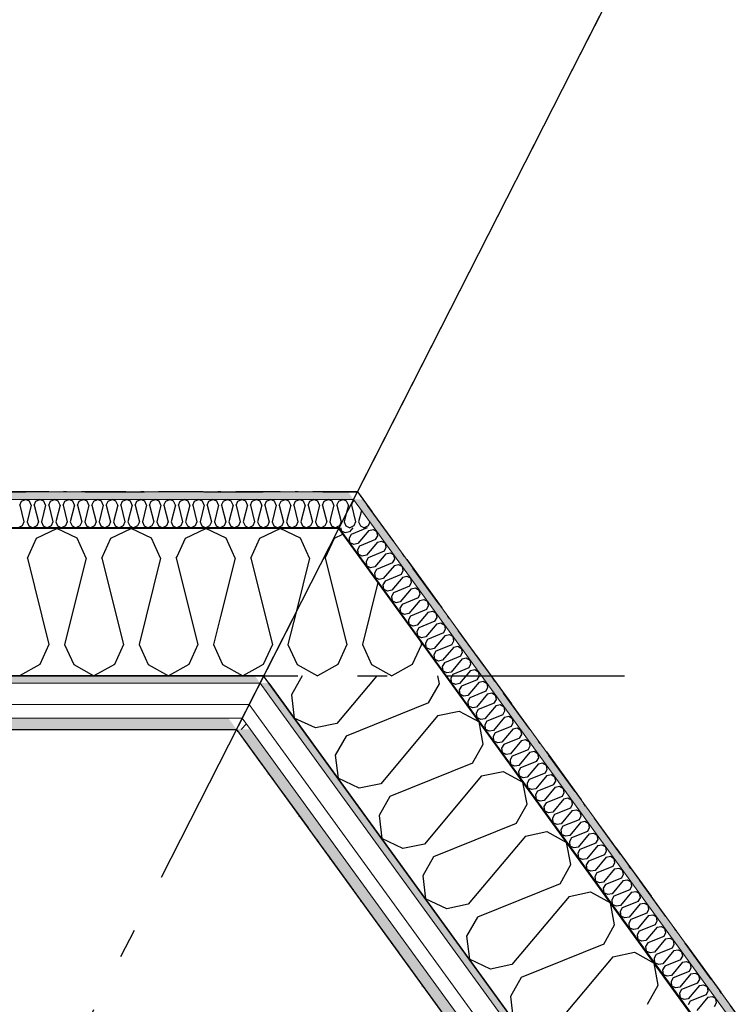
# Model space of a CAD drawing. Header units: millimetres. Extents: x -150 to 340869, y -1115 to 365939.
# Tile 140 of 193: x 319216 to 320410, y 342885 to 344542. Entities that reach past the tile are written whole.
import ezdxf
from ezdxf.enums import TextEntityAlignment as Align

# ---------------------------------------------------------------- set-up
doc = ezdxf.new("R2010")
doc.units = ezdxf.units.MM
doc.header["$LTSCALE"] = 0.5
doc.header["$MEASUREMENT"] = 0
for name, pattern in [('Akselinje', [1500, 1000, -200, 100, -200]), ('Over snittplan', [260, 150, -50, 10, -50]), ('PLINE', [0]), ('Stipling', [400, 200, -200]), ('Tett prikk', [176.388884, 0, -176.388884])]:
    doc.linetypes.add(name, pattern=pattern)
for name, color, linetype in [('0(Nye konstruksjoner)', 7, 'Continuous'), ('232- Ikke-bærende yttervegger (Skravur)(Nye konstruksjoner)', 7, 'Continuous'), ('232- Ikke-bærende yttervegger(Nye konstruksjoner)', 7, 'Continuous'), ('255- Gulvoverflate(Nye konstruksjoner)', 7, 'Continuous'), ('26-- Yttertak(Nye konstruksjoner)', 7, 'Continuous'), ('82-- Modullinjer(Nye konstruksjoner)', 7, 'Continuous'), ('862- M___Nettoareal(Nye konstruksjoner)', 7, 'Continuous'), ('862- M___Nettoareal(Polylinje)(Nye konstruksjoner)', 7, 'Continuous'), ('862- M___Nettoareal(Tekst)(Nye konstruksjoner)', 7, 'Continuous')]:
    doc.layers.add(name, color=color, linetype=linetype)
doc.layers.add('235- Utvendig kledning og overflate(Nye konstruksjoner)', color=7, linetype='Continuous', lineweight=0)
doc.layers.add('236- Innvendig kledning og overflate(Nye konstruksjoner)', color=7, linetype='Continuous', lineweight=0)
doc.styles.add('GENERATED_STYLE_1', font='txt')
doc.styles.add('GENERATED_STYLE_4', font='arial.ttf')
pattern_1 = [(45, (0, 0), (-56.568542, 56.568542), [80, 0])]
pattern_2 = [(0, (0, 0), (0, 43.30127), [0, -25]), (0, (12.5, 21.65), (0, 43.30127), [0, -25])]

# ---------------------------------------------------------------- blocks, each defined once
blk = doc.blocks.new('Ikke målbart areal__3', base_point=(318271.8, 344616.6))
at = {"layer": '862- M___Nettoareal(Polylinje)(Nye konstruksjoner)', "linetype": 'Stipling', "flags": 128}
blk.add_lwpolyline([(308760.9, 346182.3), (308760.9, 345237.9), (308760.9, 343747.8), (319785, 343747.8), (321356.7, 341584.6), (323326.2, 343015.5), (321025.4, 346182.3)], close=True, dxfattribs=at)
at = {"layer": '862- M___Nettoareal(Tekst)(Nye konstruksjoner)', "style": 'GENERATED_STYLE_1'}
for tag, p in [('DUMMY_861', (318819.7, 344804.8)), ('ROOM_NAME', (317723.9, 344762.2)), ('DUMMY_862', (317723.9, 344616.6))]:
    blk.add_attdef(tag, text='', height=100, dxfattribs=at).set_placement(p, align=Align.TOP_LEFT)
blk = doc.blocks.new('*X46')
at = {"layer": '232- Ikke-bærende yttervegger (Skravur)(Nye konstruksjoner)', "linetype": 'PLINE'}
for p, q in [((319774.8, 343725.2), (319777.7, 343731.7)), ((319774.8, 343725.2), (319781.8, 343697)), ((319777.7, 343731.7), (319779.9, 343732.7)), ((319766, 343710.7), (319762.6, 343697)), ((319791.7, 343716.4), (319786.9, 343697)), ((319762.6, 343697), (319765.6, 343690.5)), ((319765.6, 343690.5), (319772.2, 343686.8)), ((319778.8, 343690.5), (319772.2, 343686.8)), ((319781.8, 343697), (319778.8, 343690.5)), ((319786.9, 343697), (319789.9, 343690.5)), ((319789.9, 343690.5), (319796.5, 343686.8)), ((319803.1, 343690.5), (319796.5, 343686.8)), ((319806, 343696.8), (319803.1, 343690.5))]:
    blk.add_line(p, q, dxfattribs=at)
blk = doc.blocks.new('*X47')
at = {"layer": '232- Ikke-bærende yttervegger (Skravur)(Nye konstruksjoner)', "linetype": 'PLINE'}
for p, q in [((319746.1, 343669.6), (319760.3, 343676.4)), ((319730.8, 343636), (319746.1, 343669.6)), ((319730.8, 343636), (319767.1, 343490.6)), ((319819.5, 343594.8), (319793.5, 343490.6)), ((319681.7, 343545.1), (319668, 343490.6)), ((319668, 343490.6), (319683.3, 343457)), ((319767.1, 343490.6), (319751.8, 343457)), ((319793.5, 343490.6), (319808.8, 343457)), ((319892.6, 343490.6), (319877.3, 343457)), ((319891.2, 343496.2), (319892.6, 343490.6)), ((319683.3, 343457), (319717.6, 343437.8)), ((319751.8, 343457), (319717.6, 343437.8)), ((319808.8, 343457), (319843, 343437.8)), ((319877.3, 343457), (319843, 343437.8))]:
    blk.add_line(p, q, dxfattribs=at)
blk = doc.blocks.new('*X48')
at = {"layer": '232- Ikke-bærende yttervegger (Skravur)(Nye konstruksjoner)', "linetype": 'PLINE'}
for p, q in [((319216.3, 343725.2), (319219.3, 343731.7)), ((319216.3, 343725.2), (319223.3, 343697)), ((319219.3, 343731.7), (319225.9, 343734.8)), ((319232.5, 343731.7), (319225.9, 343734.8)), ((319235.5, 343725.2), (319228.4, 343697)), ((319235.5, 343725.2), (319232.5, 343731.7)), ((319240.6, 343725.2), (319243.5, 343731.7)), ((319240.6, 343725.2), (319247.6, 343697)), ((319243.5, 343731.7), (319250.2, 343734.8)), ((319256.8, 343731.7), (319250.2, 343734.8)), ((319259.8, 343725.2), (319252.7, 343697)), ((319259.8, 343725.2), (319256.8, 343731.7)), ((319264.9, 343725.2), (319267.8, 343731.7)), ((319264.9, 343725.2), (319271.9, 343697)), ((319267.8, 343731.7), (319274.5, 343734.8)), ((319281.1, 343731.7), (319274.5, 343734.8)), ((319284, 343725.2), (319277, 343697)), ((319284, 343725.2), (319281.1, 343731.7)), ((319289.1, 343725.2), (319292.1, 343731.7)), ((319289.1, 343725.2), (319296.2, 343697)), ((319292.1, 343731.7), (319298.7, 343734.8)), ((319305.4, 343731.7), (319298.7, 343734.8)), ((319308.3, 343725.2), (319301.3, 343697)), ((319308.3, 343725.2), (319305.4, 343731.7)), ((319313.4, 343725.2), (319316.4, 343731.7)), ((319313.4, 343725.2), (319320.5, 343697)), ((319316.4, 343731.7), (319323, 343734.8)), ((319329.6, 343731.7), (319323, 343734.8)), ((319332.6, 343725.2), (319325.6, 343697)), ((319332.6, 343725.2), (319329.6, 343731.7)), ((319337.7, 343725.2), (319340.7, 343731.7)), ((319337.7, 343725.2), (319344.7, 343697)), ((319340.7, 343731.7), (319347.3, 343734.8)), ((319353.9, 343731.7), (319347.3, 343734.8)), ((319356.9, 343725.2), (319349.8, 343697)), ((319356.9, 343725.2), (319353.9, 343731.7)), ((319362, 343725.2), (319364.9, 343731.7)), ((319362, 343725.2), (319369, 343697)), ((319364.9, 343731.7), (319371.6, 343734.8)), ((319378.2, 343731.7), (319371.6, 343734.8)), ((319381.2, 343725.2), (319374.1, 343697)), ((319381.2, 343725.2), (319378.2, 343731.7)), ((319386.3, 343725.2), (319389.2, 343731.7)), ((319386.3, 343725.2), (319393.3, 343697)), ((319389.2, 343731.7), (319395.9, 343734.8)), ((319402.5, 343731.7), (319395.9, 343734.8)), ((319405.4, 343725.2), (319398.4, 343697)), ((319405.4, 343725.2), (319402.5, 343731.7)), ((319410.5, 343725.2), (319413.5, 343731.7)), ((319410.5, 343725.2), (319417.6, 343697)), ((319413.5, 343731.7), (319420.1, 343734.8)), ((319426.8, 343731.7), (319420.1, 343734.8)), ((319429.7, 343725.2), (319422.7, 343697)), ((319429.7, 343725.2), (319426.8, 343731.7)), ((319434.8, 343725.2), (319437.8, 343731.7)), ((319434.8, 343725.2), (319441.9, 343697)), ((319437.8, 343731.7), (319444.4, 343734.8)), ((319451.1, 343731.7), (319444.4, 343734.8)), ((319454, 343725.2), (319447, 343697)), ((319454, 343725.2), (319451.1, 343731.7)), ((319459.1, 343725.2), (319462.1, 343731.7)), ((319459.1, 343725.2), (319466.2, 343697)), ((319462.1, 343731.7), (319468.7, 343734.8)), ((319475.3, 343731.7), (319468.7, 343734.8)), ((319478.3, 343725.2), (319471.3, 343697)), ((319478.3, 343725.2), (319475.3, 343731.7)), ((319483.4, 343725.2), (319486.4, 343731.7)), ((319483.4, 343725.2), (319490.4, 343697)), ((319486.4, 343731.7), (319493, 343734.8)), ((319499.6, 343731.7), (319493, 343734.8)), ((319502.6, 343725.2), (319495.5, 343697)), ((319502.6, 343725.2), (319499.6, 343731.7)), ((319507.7, 343725.2), (319510.6, 343731.7)), ((319507.7, 343725.2), (319514.7, 343697)), ((319510.6, 343731.7), (319517.3, 343734.8)), ((319523.9, 343731.7), (319517.3, 343734.8)), ((319526.9, 343725.2), (319519.8, 343697)), ((319526.9, 343725.2), (319523.9, 343731.7)), ((319532, 343725.2), (319534.9, 343731.7)), ((319532, 343725.2), (319539, 343697)), ((319534.9, 343731.7), (319541.5, 343734.8)), ((319548.2, 343731.7), (319541.5, 343734.8)), ((319551.1, 343725.2), (319544.1, 343697)), ((319551.1, 343725.2), (319548.2, 343731.7)), ((319556.2, 343725.2), (319559.2, 343731.7)), ((319556.2, 343725.2), (319563.3, 343697)), ((319559.2, 343731.7), (319565.8, 343734.8)), ((319572.5, 343731.7), (319565.8, 343734.8)), ((319575.4, 343725.2), (319568.4, 343697)), ((319575.4, 343725.2), (319572.5, 343731.7)), ((319580.5, 343725.2), (319583.5, 343731.7)), ((319580.5, 343725.2), (319587.6, 343697)), ((319583.5, 343731.7), (319590.1, 343734.8)), ((319596.7, 343731.7), (319590.1, 343734.8)), ((319599.7, 343725.2), (319592.7, 343697)), ((319599.7, 343725.2), (319596.7, 343731.7)), ((319604.8, 343725.2), (319607.8, 343731.7)), ((319604.8, 343725.2), (319611.8, 343697)), ((319607.8, 343731.7), (319614.4, 343734.8)), ((319621, 343731.7), (319614.4, 343734.8)), ((319624, 343725.2), (319616.9, 343697)), ((319624, 343725.2), (319621, 343731.7)), ((319629.1, 343725.2), (319632, 343731.7)), ((319629.1, 343725.2), (319636.1, 343697)), ((319632, 343731.7), (319638.7, 343734.8)), ((319645.3, 343731.7), (319638.7, 343734.8)), ((319648.3, 343725.2), (319641.2, 343697)), ((319648.3, 343725.2), (319645.3, 343731.7)), ((319653.4, 343725.2), (319656.3, 343731.7)), ((319653.4, 343725.2), (319660.4, 343697)), ((319656.3, 343731.7), (319663, 343734.8)), ((319669.6, 343731.7), (319663, 343734.8)), ((319672.5, 343725.2), (319665.5, 343697)), ((319672.5, 343725.2), (319669.6, 343731.7)), ((319677.6, 343725.2), (319680.6, 343731.7)), ((319677.6, 343725.2), (319684.7, 343697)), ((319680.6, 343731.7), (319687.2, 343734.8)), ((319693.9, 343731.7), (319687.2, 343734.8)), ((319696.8, 343725.2), (319689.8, 343697)), ((319696.8, 343725.2), (319693.9, 343731.7)), ((319701.9, 343725.2), (319704.9, 343731.7)), ((319701.9, 343725.2), (319709, 343697)), ((319704.9, 343731.7), (319711.5, 343734.8)), ((319718.1, 343731.7), (319711.5, 343734.8)), ((319721.1, 343725.2), (319714.1, 343697)), ((319721.1, 343725.2), (319718.1, 343731.7)), ((319726.3, 343724.8), (319733.2, 343697)), ((319740.4, 343705.4), (319738.3, 343697)), ((319220.4, 343690.5), (319213.7, 343686.8)), ((319223.3, 343697), (319220.4, 343690.5)), ((319228.4, 343697), (319231.4, 343690.5)), ((319231.4, 343690.5), (319238, 343686.8)), ((319244.7, 343690.5), (319238, 343686.8)), ((319247.6, 343697), (319244.7, 343690.5)), ((319252.7, 343697), (319255.7, 343690.5)), ((319255.7, 343690.5), (319262.3, 343686.8)), ((319268.9, 343690.5), (319262.3, 343686.8)), ((319271.9, 343697), (319268.9, 343690.5)), ((319277, 343697), (319280, 343690.5)), ((319280, 343690.5), (319286.6, 343686.8)), ((319293.2, 343690.5), (319286.6, 343686.8)), ((319296.2, 343697), (319293.2, 343690.5)), ((319301.3, 343697), (319304.2, 343690.5)), ((319304.2, 343690.5), (319310.9, 343686.8)), ((319317.5, 343690.5), (319310.9, 343686.8)), ((319320.5, 343697), (319317.5, 343690.5)), ((319325.6, 343697), (319328.5, 343690.5)), ((319328.5, 343690.5), (319335.2, 343686.8)), ((319341.8, 343690.5), (319335.2, 343686.8)), ((319344.7, 343697), (319341.8, 343690.5)), ((319349.8, 343697), (319352.8, 343690.5)), ((319352.8, 343690.5), (319359.4, 343686.8)), ((319366.1, 343690.5), (319359.4, 343686.8)), ((319369, 343697), (319366.1, 343690.5)), ((319374.1, 343697), (319377.1, 343690.5)), ((319377.1, 343690.5), (319383.7, 343686.8)), ((319390.3, 343690.5), (319383.7, 343686.8)), ((319393.3, 343697), (319390.3, 343690.5)), ((319398.4, 343697), (319401.4, 343690.5)), ((319401.4, 343690.5), (319408, 343686.8)), ((319414.6, 343690.5), (319408, 343686.8)), ((319417.6, 343697), (319414.6, 343690.5)), ((319422.7, 343697), (319425.6, 343690.5)), ((319425.6, 343690.5), (319432.3, 343686.8)), ((319438.9, 343690.5), (319432.3, 343686.8)), ((319441.9, 343697), (319438.9, 343690.5)), ((319447, 343697), (319449.9, 343690.5)), ((319449.9, 343690.5), (319456.6, 343686.8)), ((319463.2, 343690.5), (319456.6, 343686.8)), ((319466.2, 343697), (319463.2, 343690.5)), ((319471.3, 343697), (319474.2, 343690.5)), ((319474.2, 343690.5), (319480.8, 343686.8)), ((319487.5, 343690.5), (319480.8, 343686.8)), ((319490.4, 343697), (319487.5, 343690.5)), ((319495.5, 343697), (319498.5, 343690.5)), ((319498.5, 343690.5), (319505.1, 343686.8)), ((319511.8, 343690.5), (319505.1, 343686.8)), ((319514.7, 343697), (319511.8, 343690.5)), ((319519.8, 343697), (319522.8, 343690.5)), ((319522.8, 343690.5), (319529.4, 343686.8)), ((319536, 343690.5), (319529.4, 343686.8)), ((319539, 343697), (319536, 343690.5)), ((319544.1, 343697), (319547.1, 343690.5)), ((319547.1, 343690.5), (319553.7, 343686.8)), ((319560.3, 343690.5), (319553.7, 343686.8)), ((319563.3, 343697), (319560.3, 343690.5)), ((319568.4, 343697), (319571.3, 343690.5)), ((319571.3, 343690.5), (319578, 343686.8)), ((319584.6, 343690.5), (319578, 343686.8)), ((319587.6, 343697), (319584.6, 343690.5)), ((319592.7, 343697), (319595.6, 343690.5)), ((319595.6, 343690.5), (319602.2, 343686.8)), ((319608.9, 343690.5), (319602.2, 343686.8)), ((319611.8, 343697), (319608.9, 343690.5)), ((319616.9, 343697), (319619.9, 343690.5)), ((319619.9, 343690.5), (319626.5, 343686.8)), ((319633.2, 343690.5), (319626.5, 343686.8)), ((319636.1, 343697), (319633.2, 343690.5)), ((319641.2, 343697), (319644.2, 343690.5)), ((319644.2, 343690.5), (319650.8, 343686.8)), ((319657.4, 343690.5), (319650.8, 343686.8)), ((319660.4, 343697), (319657.4, 343690.5)), ((319665.5, 343697), (319668.5, 343690.5)), ((319668.5, 343690.5), (319675.1, 343686.8)), ((319681.7, 343690.5), (319675.1, 343686.8)), ((319684.7, 343697), (319681.7, 343690.5)), ((319689.8, 343697), (319692.7, 343690.5)), ((319692.7, 343690.5), (319699.4, 343686.8)), ((319706, 343690.5), (319699.4, 343686.8)), ((319709, 343697), (319706, 343690.5)), ((319714.1, 343697), (319717, 343690.5)), ((319717, 343690.5), (319723.7, 343686.8)), ((319730.3, 343690.5), (319723.7, 343686.8)), ((319733.2, 343697), (319730.3, 343690.5)), ((319738.3, 343697), (319741.3, 343690.5)), ((319741.3, 343690.5), (319747.9, 343686.8)), ((319752.2, 343689.2), (319747.9, 343686.8))]:
    blk.add_line(p, q, dxfattribs=at)
blk = doc.blocks.new('*X49')
at = {"layer": '232- Ikke-bærende yttervegger (Skravur)(Nye konstruksjoner)', "linetype": 'PLINE'}
for p, q in [((319726.2, 343725.2), (319729.2, 343731.7)), ((319726.2, 343725.2), (319726.3, 343724.8)), ((319729.2, 343731.7), (319735.8, 343734.8)), ((319742.4, 343731.7), (319735.8, 343734.8)), ((319745.4, 343725.2), (319740.4, 343705.4)), ((319745.4, 343725.2), (319742.4, 343731.7)), ((319750.5, 343725.2), (319753.4, 343731.7)), ((319750.5, 343725.2), (319757.5, 343697)), ((319753.4, 343731.7), (319760.1, 343734.8)), ((319766.7, 343731.7), (319760.1, 343734.8)), ((319769.7, 343725.2), (319766, 343710.7)), ((319769.7, 343725.2), (319766.7, 343731.7)), ((319754.6, 343690.5), (319752.2, 343689.2)), ((319757.5, 343697), (319754.6, 343690.5))]:
    blk.add_line(p, q, dxfattribs=at)
blk = doc.blocks.new('*X50')
at = {"layer": '232- Ikke-bærende yttervegger (Skravur)(Nye konstruksjoner)', "linetype": 'PLINE'}
for p, q in [((319244.2, 343669.6), (319278.5, 343685.8)), ((319312.8, 343669.6), (319278.5, 343685.8)), ((319369.7, 343669.6), (319404, 343685.8)), ((319438.2, 343669.6), (319404, 343685.8)), ((319229, 343636), (319244.2, 343669.6)), ((319328, 343636), (319312.8, 343669.6)), ((319354.4, 343636), (319369.7, 343669.6)), ((319453.5, 343636), (319438.2, 343669.6)), ((319479.9, 343636), (319481.1, 343638.7)), ((319229, 343636), (319265.3, 343490.6)), ((319328, 343636), (319291.7, 343490.6)), ((319354.4, 343636), (319390.8, 343490.6)), ((319453.5, 343636), (319417.1, 343490.6)), ((319479.9, 343636), (319516.2, 343490.6)), ((319554.4, 343537.8), (319542.6, 343490.6)), ((319265.3, 343490.6), (319250, 343457)), ((319291.7, 343490.6), (319307, 343457)), ((319390.8, 343490.6), (319375.5, 343457)), ((319417.1, 343490.6), (319432.4, 343457)), ((319516.2, 343490.6), (319500.9, 343457)), ((319542.6, 343490.6), (319557.9, 343457)), ((319250, 343457), (319215.8, 343437.8)), ((319307, 343457), (319341.2, 343437.8)), ((319375.5, 343457), (319341.2, 343437.8)), ((319432.4, 343457), (319466.7, 343437.8)), ((319500.9, 343457), (319466.7, 343437.8)), ((319557.9, 343457), (319592.1, 343437.8)), ((319617, 343451.7), (319592.1, 343437.8))]:
    blk.add_line(p, q, dxfattribs=at)
blk = doc.blocks.new('*X51')
at = {"layer": '232- Ikke-bærende yttervegger (Skravur)(Nye konstruksjoner)', "linetype": 'PLINE'}
for p, q in [((319495.1, 343669.6), (319529.4, 343685.8)), ((319563.7, 343669.6), (319529.4, 343685.8)), ((319620.6, 343669.6), (319654.9, 343685.8)), ((319689.1, 343669.6), (319654.9, 343685.8)), ((319481.1, 343638.7), (319495.1, 343669.6)), ((319579, 343636), (319563.7, 343669.6)), ((319605.3, 343636), (319620.6, 343669.6)), ((319704.4, 343636), (319689.1, 343669.6)), ((319579, 343636), (319554.4, 343537.8)), ((319605.3, 343636), (319641.7, 343490.6)), ((319704.4, 343636), (319681.7, 343545.1)), ((319641.7, 343490.6), (319626.4, 343457)), ((319626.4, 343457), (319617, 343451.7))]:
    blk.add_line(p, q, dxfattribs=at)
blk = doc.blocks.new('*X62')
at = {"layer": '232- Ikke-bærende yttervegger (Skravur)(Nye konstruksjoner)', "linetype": 'PLINE'}
for p, q in [((319756.9, 343686.8), (319757.5, 343681.8)), ((319764.4, 343678.6), (319757.5, 343681.8)), ((319771.4, 343680.1), (319764.4, 343678.6)), ((319774.4, 343675.9), (319770.9, 343669.7)), ((319777.1, 343686.8), (319771.4, 343680.1)), ((319801.3, 343686.8), (319774.4, 343675.9)), ((319804.3, 343682.7), (319785.7, 343660.4)), ((319801.3, 343686.8), (319801.4, 343686.8)), ((319804.3, 343682.7), (319811.3, 343684.1)), ((319811.3, 343684.1), (319817.8, 343680.6)), ((319815.6, 343667.1), (319819.1, 343673.4)), ((319819.1, 343673.4), (319817.8, 343680.6)), ((319770.9, 343669.7), (319771.8, 343662.2)), ((319778.7, 343659), (319771.8, 343662.2)), ((319785.7, 343660.4), (319778.7, 343659)), ((319788.7, 343656.3), (319785.2, 343650.1)), ((319815.6, 343667.1), (319788.7, 343656.3)), ((319818.6, 343663), (319800, 343640.8)), ((319818.6, 343663), (319825.6, 343664.4)), ((319825.6, 343664.4), (319832.1, 343660.9)), ((319833.4, 343653.7), (319832.1, 343660.9)), ((319785.2, 343650.1), (319786.1, 343642.5)), ((319793, 343639.3), (319786.1, 343642.5)), ((319800, 343640.8), (319793, 343639.3)), ((319829.9, 343647.5), (319803, 343636.6)), ((319832.9, 343643.4), (319814.2, 343621.1)), ((319829.9, 343647.5), (319833.4, 343653.7)), ((319832.9, 343643.4), (319839.9, 343644.8)), ((319839.9, 343644.8), (319846.3, 343641.3)), ((319847.7, 343634.1), (319846.3, 343641.3)), ((319803, 343636.6), (319799.5, 343630.4)), ((319799.5, 343630.4), (319800.4, 343622.9)), ((319807.2, 343619.7), (319800.4, 343622.9)), ((319844.2, 343627.8), (319817.2, 343617)), ((319847.2, 343623.7), (319828.5, 343601.5)), ((319844.2, 343627.8), (319847.7, 343634.1)), ((319847.2, 343623.7), (319854.2, 343625.2)), ((319854.2, 343625.2), (319860.6, 343621.6)), ((319814.2, 343621.1), (319807.2, 343619.7)), ((319817.2, 343617), (319813.7, 343610.8)), ((319813.7, 343610.8), (319814.6, 343603.2)), ((319858.4, 343608.2), (319831.5, 343597.4)), ((319858.4, 343608.2), (319862, 343614.4)), ((319862, 343614.4), (319860.6, 343621.6)), ((319861.4, 343604.1), (319868.4, 343605.5)), ((319868.4, 343605.5), (319874.9, 343602)), ((319821.5, 343600), (319814.6, 343603.2)), ((319828.5, 343601.5), (319821.5, 343600)), ((319831.5, 343597.4), (319828, 343591.1)), ((319828, 343591.1), (319828.9, 343583.6)), ((319861.4, 343604.1), (319842.8, 343581.8)), ((319872.7, 343588.6), (319876.2, 343594.8)), ((319876.2, 343594.8), (319874.9, 343602)), ((319835.8, 343580.4), (319828.9, 343583.6)), ((319842.8, 343581.8), (319835.8, 343580.4)), ((319845.8, 343577.7), (319842.3, 343571.5)), ((319872.7, 343588.6), (319845.8, 343577.7)), ((319875.7, 343584.4), (319857.1, 343562.2)), ((319875.7, 343584.4), (319882.7, 343585.9)), ((319882.7, 343585.9), (319889.1, 343582.3)), ((319887, 343568.9), (319890.5, 343575.1)), ((319890.5, 343575.1), (319889.1, 343582.3)), ((319842.3, 343571.5), (319843.2, 343564)), ((319850.1, 343560.8), (319843.2, 343564)), ((319857.1, 343562.2), (319850.1, 343560.8)), ((319860.1, 343558.1), (319856.5, 343551.8)), ((319887, 343568.9), (319860.1, 343558.1)), ((319890, 343564.8), (319871.3, 343542.5)), ((319890, 343564.8), (319897, 343566.2)), ((319897, 343566.2), (319903.4, 343562.7)), ((319904.8, 343555.5), (319903.4, 343562.7)), ((319856.5, 343551.8), (319857.4, 343544.3)), ((319864.3, 343541.1), (319857.4, 343544.3)), ((319871.3, 343542.5), (319864.3, 343541.1)), ((319901.3, 343549.3), (319874.3, 343538.4)), ((319904.3, 343545.1), (319885.6, 343522.9)), ((319901.3, 343549.3), (319904.8, 343555.5)), ((319904.3, 343545.1), (319911.3, 343546.6)), ((319911.3, 343546.6), (319917.7, 343543.1)), ((319919, 343535.8), (319917.7, 343543.1)), ((319874.3, 343538.4), (319870.8, 343532.2)), ((319870.8, 343532.2), (319871.7, 343524.7)), ((319878.6, 343521.5), (319871.7, 343524.7)), ((319885.6, 343522.9), (319878.6, 343521.5)), ((319915.5, 343529.6), (319888.6, 343518.8)), ((319918.5, 343525.5), (319899.9, 343503.3)), ((319915.5, 343529.6), (319919, 343535.8)), ((319918.5, 343525.5), (319925.5, 343526.9)), ((319925.5, 343526.9), (319932, 343523.4)), ((319933.3, 343516.2), (319932, 343523.4)), ((319888.6, 343518.8), (319885.1, 343512.6)), ((319885.1, 343512.6), (319886, 343505)), ((319929.8, 343510), (319902.9, 343499.1)), ((319932.8, 343505.9), (319914.2, 343483.6)), ((319929.8, 343510), (319933.3, 343516.2)), ((319932.8, 343505.9), (319939.8, 343507.3)), ((319939.8, 343507.3), (319946.2, 343503.8)), ((319892.9, 343501.8), (319886, 343505)), ((319899.9, 343503.3), (319892.9, 343501.8)), ((319902.9, 343499.1), (319899.4, 343492.9)), ((319899.4, 343492.9), (319900.3, 343485.4)), ((319944.1, 343490.3), (319917.2, 343479.5)), ((319944.1, 343490.3), (319947.6, 343496.6)), ((319947.6, 343496.6), (319946.2, 343503.8)), ((319907.2, 343482.2), (319900.3, 343485.4)), ((319914.2, 343483.6), (319907.2, 343482.2)), ((319917.2, 343479.5), (319913.6, 343473.3)), ((319913.6, 343473.3), (319914.5, 343465.7)), ((319947.1, 343486.2), (319928.4, 343464)), ((319947.1, 343486.2), (319954.1, 343487.6)), ((319954.1, 343487.6), (319960.5, 343484.1)), ((319958.3, 343470.7), (319961.9, 343476.9)), ((319961.9, 343476.9), (319960.5, 343484.1)), ((319921.4, 343462.5), (319914.5, 343465.7)), ((319928.4, 343464), (319921.4, 343462.5)), ((319931.4, 343459.8), (319927.9, 343453.6)), ((319958.3, 343470.7), (319931.4, 343459.8)), ((319961.3, 343466.6), (319942.7, 343444.3)), ((319961.3, 343466.6), (319968.3, 343468)), ((319968.3, 343468), (319974.8, 343464.5)), ((319972.6, 343451.1), (319976.1, 343457.3)), ((319976.1, 343457.3), (319974.8, 343464.5)), ((319927.9, 343453.6), (319928.8, 343446.1)), ((319935.7, 343442.9), (319928.8, 343446.1)), ((319942.7, 343444.3), (319935.7, 343442.9)), ((319945.7, 343440.2), (319942.2, 343434)), ((319972.6, 343451.1), (319945.7, 343440.2)), ((319975.6, 343446.9), (319957, 343424.7)), ((319975.6, 343446.9), (319982.6, 343448.4)), ((319982.6, 343448.4), (319989, 343444.8)), ((319990.4, 343437.6), (319989, 343444.8)), ((319942.2, 343434), (319943.1, 343426.4)), ((319950, 343423.3), (319943.1, 343426.4)), ((319957, 343424.7), (319950, 343423.3)), ((319986.9, 343431.4), (319960, 343420.6)), ((319989.9, 343427.3), (319971.2, 343405)), ((319986.9, 343431.4), (319990.4, 343437.6)), ((319989.9, 343427.3), (319996.9, 343428.7)), ((319996.9, 343428.7), (320003.3, 343425.2)), ((320004.7, 343418), (320003.3, 343425.2)), ((319960, 343420.6), (319956.4, 343414.3)), ((319956.4, 343414.3), (319957.4, 343406.8)), ((319964.2, 343403.6), (319957.4, 343406.8)), ((320001.2, 343411.8), (319974.2, 343400.9)), ((320004.2, 343407.6), (319985.5, 343385.4)), ((320001.2, 343411.8), (320004.7, 343418)), ((320004.2, 343407.6), (320011.2, 343409.1)), ((320011.2, 343409.1), (320017.6, 343405.5)), ((319971.2, 343405), (319964.2, 343403.6)), ((319974.2, 343400.9), (319970.7, 343394.7)), ((319970.7, 343394.7), (319971.6, 343387.2)), ((320015.4, 343392.1), (319988.5, 343381.3)), ((320015.4, 343392.1), (320019, 343398.3)), ((320019, 343398.3), (320017.6, 343405.5)), ((319978.5, 343384), (319971.6, 343387.2)), ((319985.5, 343385.4), (319978.5, 343384)), ((319988.5, 343381.3), (319985, 343375.1)), ((319985, 343375.1), (319985.9, 343367.5)), ((320018.4, 343388), (319999.8, 343365.7)), ((320018.4, 343388), (320025.4, 343389.4)), ((320025.4, 343389.4), (320031.9, 343385.9)), ((320029.7, 343372.5), (320033.2, 343378.7)), ((320033.2, 343378.7), (320031.9, 343385.9)), ((319992.8, 343364.3), (319985.9, 343367.5)), ((319999.8, 343365.7), (319992.8, 343364.3)), ((320002.8, 343361.6), (319999.3, 343355.4)), ((320029.7, 343372.5), (320002.8, 343361.6)), ((320032.7, 343368.4), (320014.1, 343346.1)), ((320032.7, 343368.4), (320039.7, 343369.8)), ((320039.7, 343369.8), (320046.1, 343366.3)), ((320044, 343352.8), (320047.5, 343359)), ((320047.5, 343359), (320046.1, 343366.3)), ((319999.3, 343355.4), (320000.2, 343347.9)), ((320007.1, 343344.7), (320000.2, 343347.9)), ((320014.1, 343346.1), (320007.1, 343344.7)), ((320017.1, 343342), (320013.5, 343335.8)), ((320044, 343352.8), (320017.1, 343342)), ((320047, 343348.7), (320028.3, 343326.5)), ((320047, 343348.7), (320054, 343350.1)), ((320054, 343350.1), (320060.4, 343346.6)), ((320061.8, 343339.4), (320060.4, 343346.6)), ((320013.5, 343335.8), (320014.4, 343328.2)), ((320021.3, 343325), (320014.4, 343328.2)), ((320028.3, 343326.5), (320021.3, 343325)), ((320058.2, 343333.2), (320031.3, 343322.3)), ((320061.2, 343329.1), (320042.6, 343306.8)), ((320058.2, 343333.2), (320061.8, 343339.4)), ((320061.2, 343329.1), (320068.2, 343330.5)), ((320068.2, 343330.5), (320074.7, 343327)), ((320076, 343319.8), (320074.7, 343327)), ((320031.3, 343322.3), (320027.8, 343316.1)), ((320027.8, 343316.1), (320028.7, 343308.6)), ((320035.6, 343305.4), (320028.7, 343308.6)), ((320072.5, 343313.5), (320045.6, 343302.7)), ((320075.5, 343309.4), (320056.9, 343287.2)), ((320072.5, 343313.5), (320076, 343319.8)), ((320075.5, 343309.4), (320082.5, 343310.8)), ((320082.5, 343310.8), (320089, 343307.3)), ((320090.3, 343300.1), (320089, 343307.3)), ((320042.6, 343306.8), (320035.6, 343305.4)), ((320045.6, 343302.7), (320042.1, 343296.5)), ((320042.1, 343296.5), (320043, 343288.9)), ((320086.8, 343293.9), (320059.9, 343283)), ((320086.8, 343293.9), (320090.3, 343300.1)), ((320089.8, 343289.8), (320096.8, 343291.2)), ((320096.8, 343291.2), (320103.2, 343287.7)), ((320049.9, 343285.7), (320043, 343288.9)), ((320056.9, 343287.2), (320049.9, 343285.7)), ((320059.9, 343283), (320056.4, 343276.8)), ((320056.4, 343276.8), (320057.3, 343269.3)), ((320089.8, 343289.8), (320071.1, 343267.5)), ((320101.1, 343274.3), (320074.1, 343263.4)), ((320101.1, 343274.3), (320104.6, 343280.5)), ((320104.6, 343280.5), (320103.2, 343287.7)), ((320064.1, 343266.1), (320057.3, 343269.3)), ((320071.1, 343267.5), (320064.1, 343266.1)), ((320074.1, 343263.4), (320070.6, 343257.2)), ((320104.1, 343270.1), (320085.4, 343247.9)), ((320104.1, 343270.1), (320111.1, 343271.6)), ((320111.1, 343271.6), (320117.5, 343268)), ((320115.3, 343254.6), (320118.9, 343260.8)), ((320118.9, 343260.8), (320117.5, 343268)), ((320070.6, 343257.2), (320071.5, 343249.6)), ((320078.4, 343246.5), (320071.5, 343249.6)), ((320085.4, 343247.9), (320078.4, 343246.5)), ((320088.4, 343243.8), (320084.9, 343237.5)), ((320115.3, 343254.6), (320088.4, 343243.8)), ((320118.3, 343250.5), (320099.7, 343228.2)), ((320118.3, 343250.5), (320125.3, 343251.9)), ((320125.3, 343251.9), (320131.8, 343248.4)), ((320129.6, 343235), (320133.1, 343241.2)), ((320133.1, 343241.2), (320131.8, 343248.4)), ((320084.9, 343237.5), (320085.8, 343230)), ((320092.7, 343226.8), (320085.8, 343230)), ((320099.7, 343228.2), (320092.7, 343226.8)), ((320129.6, 343235), (320102.7, 343224.1)), ((320132.6, 343230.8), (320114, 343208.6)), ((320132.6, 343230.8), (320139.6, 343232.3)), ((320139.6, 343232.3), (320146, 343228.8)), ((320147.4, 343221.5), (320146, 343228.8)), ((320102.7, 343224.1), (320099.2, 343217.9)), ((320099.2, 343217.9), (320100.1, 343210.4)), ((320107, 343207.2), (320100.1, 343210.4)), ((320114, 343208.6), (320107, 343207.2)), ((320143.9, 343215.3), (320117, 343204.5)), ((320146.9, 343211.2), (320128.2, 343189)), ((320143.9, 343215.3), (320147.4, 343221.5)), ((320146.9, 343211.2), (320153.9, 343212.6)), ((320153.9, 343212.6), (320160.3, 343209.1)), ((320161.7, 343201.9), (320160.3, 343209.1)), ((320117, 343204.5), (320113.4, 343198.3)), ((320113.4, 343198.3), (320114.3, 343190.7)), ((320158.2, 343195.7), (320131.2, 343184.8)), ((320161.2, 343191.6), (320142.5, 343169.3)), ((320158.2, 343195.7), (320161.7, 343201.9)), ((320161.2, 343191.6), (320168.2, 343193)), ((320168.2, 343193), (320174.6, 343189.5)), ((320121.2, 343187.5), (320114.3, 343190.7)), ((320128.2, 343189), (320121.2, 343187.5)), ((320131.2, 343184.8), (320127.7, 343178.6)), ((320127.7, 343178.6), (320128.6, 343171.1)), ((320172.4, 343176), (320145.5, 343165.2)), ((320172.4, 343176), (320175.9, 343182.3)), ((320175.9, 343182.3), (320174.6, 343189.5)), ((320135.5, 343167.9), (320128.6, 343171.1)), ((320142.5, 343169.3), (320135.5, 343167.9)), ((320145.5, 343165.2), (320142, 343159)), ((320142, 343159), (320142.9, 343151.4)), ((320175.4, 343171.9), (320156.8, 343149.7)), ((320175.4, 343171.9), (320182.4, 343173.3)), ((320182.4, 343173.3), (320188.9, 343169.8)), ((320186.7, 343156.4), (320190.2, 343162.6)), ((320190.2, 343162.6), (320188.9, 343169.8)), ((320149.8, 343148.2), (320142.9, 343151.4)), ((320156.8, 343149.7), (320149.8, 343148.2)), ((320159.8, 343145.5), (320156.3, 343139.3)), ((320186.7, 343156.4), (320159.8, 343145.5)), ((320189.7, 343152.3), (320171.1, 343130)), ((320189.7, 343152.3), (320196.7, 343153.7)), ((320196.7, 343153.7), (320203.1, 343150.2)), ((320201, 343136.8), (320204.5, 343143)), ((320204.5, 343143), (320203.1, 343150.2)), ((320156.3, 343139.3), (320157.2, 343131.8)), ((320164.1, 343128.6), (320157.2, 343131.8)), ((320171.1, 343130), (320164.1, 343128.6)), ((320174.1, 343125.9), (320170.5, 343119.7)), ((320201, 343136.8), (320174.1, 343125.9)), ((320204, 343132.6), (320185.3, 343110.4)), ((320204, 343132.6), (320211, 343134.1)), ((320211, 343134.1), (320217.4, 343130.5)), ((320218.8, 343123.3), (320217.4, 343130.5)), ((320170.5, 343119.7), (320171.4, 343112.1)), ((320178.3, 343109), (320171.4, 343112.1)), ((320185.3, 343110.4), (320178.3, 343109)), ((320215.2, 343117.1), (320188.3, 343106.3)), ((320218.2, 343113), (320199.6, 343090.7)), ((320215.2, 343117.1), (320218.8, 343123.3)), ((320218.2, 343113), (320225.2, 343114.4)), ((320225.2, 343114.4), (320231.7, 343110.9)), ((320233, 343103.7), (320231.7, 343110.9)), ((320188.3, 343106.3), (320184.8, 343100)), ((320184.8, 343100), (320185.7, 343092.5)), ((320192.6, 343089.3), (320185.7, 343092.5)), ((320229.5, 343097.5), (320202.6, 343086.6)), ((320232.5, 343093.3), (320213.9, 343071.1)), ((320229.5, 343097.5), (320233, 343103.7)), ((320232.5, 343093.3), (320239.5, 343094.8)), ((320239.5, 343094.8), (320245.9, 343091.2)), ((320199.6, 343090.7), (320192.6, 343089.3)), ((320202.6, 343086.6), (320199.1, 343080.4)), ((320199.1, 343080.4), (320200, 343072.9)), ((320243.8, 343077.8), (320216.9, 343067)), ((320243.8, 343077.8), (320247.3, 343084)), ((320247.3, 343084), (320245.9, 343091.2)), ((320246.8, 343073.7), (320253.8, 343075.1)), ((320253.8, 343075.1), (320260.2, 343071.6)), ((320206.9, 343069.7), (320200, 343072.9)), ((320213.9, 343071.1), (320206.9, 343069.7)), ((320216.9, 343067), (320213.3, 343060.7)), ((320213.3, 343060.7), (320214.3, 343053.2)), ((320246.8, 343073.7), (320228.1, 343051.4)), ((320258.1, 343058.2), (320261.6, 343064.4)), ((320261.6, 343064.4), (320260.2, 343071.6)), ((320221.1, 343050), (320214.3, 343053.2)), ((320228.1, 343051.4), (320221.1, 343050)), ((320231.1, 343047.3), (320227.6, 343041.1)), ((320258.1, 343058.2), (320231.1, 343047.3)), ((320261.1, 343054), (320242.4, 343031.8)), ((320261.1, 343054), (320268.1, 343055.5)), ((320268.1, 343055.5), (320274.5, 343052)), ((320272.3, 343038.5), (320275.9, 343044.7)), ((320275.9, 343044.7), (320274.5, 343052)), ((320227.6, 343041.1), (320228.5, 343033.6)), ((320235.4, 343030.4), (320228.5, 343033.6)), ((320242.4, 343031.8), (320235.4, 343030.4)), ((320245.4, 343027.7), (320241.9, 343021.5)), ((320272.3, 343038.5), (320245.4, 343027.7)), ((320275.3, 343034.4), (320256.7, 343012.2)), ((320275.3, 343034.4), (320282.3, 343035.8)), ((320282.3, 343035.8), (320288.8, 343032.3)), ((320290.1, 343025.1), (320288.8, 343032.3)), ((320241.9, 343021.5), (320242.8, 343013.9)), ((320249.7, 343010.7), (320242.8, 343013.9)), ((320256.7, 343012.2), (320249.7, 343010.7)), ((320286.6, 343018.9), (320259.7, 343008)), ((320289.6, 343014.8), (320271, 342992.5)), ((320286.6, 343018.9), (320290.1, 343025.1)), ((320289.6, 343014.8), (320296.6, 343016.2)), ((320296.6, 343016.2), (320303, 343012.7)), ((320304.4, 343005.5), (320303, 343012.7)), ((320259.7, 343008), (320256.2, 343001.8)), ((320256.2, 343001.8), (320257.1, 342994.3)), ((320264, 342991.1), (320257.1, 342994.3)), ((320271, 342992.5), (320264, 342991.1)), ((320300.9, 342999.2), (320274, 342988.4)), ((320303.9, 342995.1), (320285.2, 342972.9)), ((320300.9, 342999.2), (320304.4, 343005.5)), ((320303.9, 342995.1), (320310.9, 342996.5)), ((320310.9, 342996.5), (320317.3, 342993)), ((320318.7, 342985.8), (320317.3, 342993)), ((320274, 342988.4), (320270.4, 342982.2)), ((320270.4, 342982.2), (320271.3, 342974.6)), ((320315.1, 342979.6), (320288.2, 342968.7)), ((320315.1, 342979.6), (320318.7, 342985.8)), ((320318.1, 342975.5), (320325.1, 342976.9)), ((320325.1, 342976.9), (320331.6, 342973.4)), ((320278.2, 342971.4), (320271.3, 342974.6)), ((320285.2, 342972.9), (320278.2, 342971.4)), ((320288.2, 342968.7), (320284.7, 342962.5)), ((320284.7, 342962.5), (320285.6, 342955)), ((320318.1, 342975.5), (320299.5, 342953.2)), ((320329.4, 342960), (320302.5, 342949.1)), ((320329.4, 342960), (320332.9, 342966.2)), ((320332.9, 342966.2), (320331.6, 342973.4)), ((320292.5, 342951.8), (320285.6, 342955)), ((320299.5, 342953.2), (320292.5, 342951.8)), ((320302.5, 342949.1), (320299, 342942.9)), ((320299, 342942.9), (320299.9, 342935.3)), ((320332.4, 342955.8), (320313.8, 342933.6)), ((320332.4, 342955.8), (320339.4, 342957.3)), ((320339.4, 342957.3), (320345.9, 342953.7)), ((320343.7, 342940.3), (320347.2, 342946.5)), ((320347.2, 342946.5), (320345.9, 342953.7)), ((320306.8, 342932.2), (320299.9, 342935.3)), ((320313.8, 342933.6), (320306.8, 342932.2)), ((320316.8, 342929.5), (320313.3, 342923.2)), ((320343.7, 342940.3), (320316.8, 342929.5)), ((320346.7, 342936.2), (320328, 342913.9)), ((320346.7, 342936.2), (320353.7, 342937.6)), ((320353.7, 342937.6), (320360.1, 342934.1)), ((320358, 342920.7), (320361.5, 342926.9)), ((320361.5, 342926.9), (320360.1, 342934.1)), ((320313.3, 342923.2), (320314.2, 342915.7)), ((320321, 342912.5), (320314.2, 342915.7)), ((320328, 342913.9), (320321, 342912.5)), ((320331, 342909.8), (320327.5, 342903.6)), ((320358, 342920.7), (320331, 342909.8)), ((320361, 342916.5), (320342.3, 342894.3)), ((320361, 342916.5), (320368, 342918)), ((320368, 342918), (320374.4, 342914.4)), ((320375.8, 342907.2), (320374.4, 342914.4)), ((320327.5, 342903.6), (320328.4, 342896.1)), ((320335.3, 342892.9), (320328.4, 342896.1)), ((320342.3, 342894.3), (320335.3, 342892.9)), ((320372.2, 342901), (320345.3, 342890.2)), ((320375.2, 342896.9), (320356.6, 342874.7)), ((320372.2, 342901), (320375.8, 342907.2)), ((320375.2, 342896.9), (320382.2, 342898.3)), ((320382.2, 342898.3), (320388.7, 342894.8)), ((320390, 342887.6), (320388.7, 342894.8)), ((320345.3, 342890.2), (320341.8, 342884)), ((320386.5, 342881.4), (320390, 342887.6))]:
    blk.add_line(p, q, dxfattribs=at)
blk = doc.blocks.new('*X63')
at = {"layer": '232- Ikke-bærende yttervegger (Skravur)(Nye konstruksjoner)', "linetype": 'PLINE'}
for p, q in [((319692.1, 343437.8), (319673.9, 343405.8)), ((319817.5, 343437.8), (319750.4, 343357.7)), ((319904.9, 343392.5), (319923.1, 343424.6)), ((319923.1, 343424.6), (319920.6, 343437.8)), ((319673.9, 343405.8), (319678.6, 343366.8)), ((319904.9, 343392.5), (319765.9, 343336.4)), ((319920.4, 343371.2), (319956.6, 343378.6)), ((319956.6, 343378.6), (319989.8, 343360.4)), ((319714.2, 343350.4), (319678.6, 343366.8)), ((319750.4, 343357.7), (319714.2, 343350.4)), ((319920.4, 343371.2), (319824.1, 343256.3)), ((319996.9, 343323.1), (319989.8, 343360.4)), ((319765.9, 343336.4), (319747.7, 343304.3)), ((319978.7, 343291), (319996.9, 343323.1)), ((319747.7, 343304.3), (319752.3, 343265.4)), ((319978.7, 343291), (319839.6, 343234.9)), ((319994.2, 343269.7), (320030.3, 343277.1)), ((320030.3, 343277.1), (320063.6, 343258.9)), ((319787.9, 343248.9), (319752.3, 343265.4)), ((319994.2, 343269.7), (319897.8, 343154.8)), ((320070.6, 343221.6), (320063.6, 343258.9)), ((319824.1, 343256.3), (319787.9, 343248.9)), ((319839.6, 343234.9), (319821.4, 343202.8)), ((320052.4, 343189.5), (320070.6, 343221.6)), ((319821.4, 343202.8), (319826.1, 343163.9)), ((320052.4, 343189.5), (319913.3, 343133.4)), ((320067.9, 343168.2), (320104.1, 343175.6)), ((320104.1, 343175.6), (320137.3, 343157.4)), ((319861.7, 343147.4), (319826.1, 343163.9)), ((320067.9, 343168.2), (319971.6, 343053.3)), ((319897.8, 343154.8), (319861.7, 343147.4)), ((320144.3, 343120.1), (320137.3, 343157.4)), ((319913.3, 343133.4), (319895.1, 343101.3)), ((320126.2, 343088), (320144.3, 343120.1)), ((319895.1, 343101.3), (319899.8, 343062.4)), ((320126.2, 343088), (319987.1, 343031.9)), ((319935.4, 343045.9), (319899.8, 343062.4)), ((320141.6, 343066.7), (320045.3, 342951.8)), ((320141.6, 343066.7), (320177.8, 343074.1)), ((320177.8, 343074.1), (320211.1, 343055.9)), ((319971.6, 343053.3), (319935.4, 343045.9)), ((320218.1, 343018.6), (320211.1, 343055.9)), ((319987.1, 343031.9), (319968.9, 342999.8)), ((320199.9, 342986.5), (320218.1, 343018.6)), ((319968.9, 342999.8), (319973.6, 342960.9)), ((320199.9, 342986.5), (320060.8, 342930.4)), ((320009.2, 342944.4), (319973.6, 342960.9)), ((320215.4, 342965.2), (320119.1, 342850.3)), ((320215.4, 342965.2), (320251.5, 342972.6)), ((320251.5, 342972.6), (320284.8, 342954.4)), ((320045.3, 342951.8), (320009.2, 342944.4)), ((320291.8, 342917.2), (320284.8, 342954.4)), ((320060.8, 342930.4), (320042.6, 342898.3)), ((320273.6, 342885), (320291.8, 342917.2)), ((320042.6, 342898.3), (320047.3, 342859.4))]:
    blk.add_line(p, q, dxfattribs=at)
blk = doc.blocks.new('Standard grid marker[23]', base_point=(328965.2, 361765.1))
at = {"layer": '82-- Modullinjer(Nye konstruksjoner)', "linetype": 'Akselinje'}
blk.add_line((328874.4, 361586.9), (317523.7, 339309.8), dxfattribs=at)
at = {"layer": '82-- Modullinjer(Nye konstruksjoner)', "style": 'GENERATED_STYLE_4'}
for tag, p in [('AC_MarkerText_1_0', (329022, 361930.2)), ('AC_MarkerText_1_1', (317376.1, 339073.9))]:
    blk.add_attdef(tag, text='', height=100, rotation=360, dxfattribs=at).set_placement(p, align=Align.TOP_CENTER)
blk = doc.blocks.new('Standard grid marker[30]', base_point=(306234.8, 343437.9))
at = {"layer": '82-- Modullinjer(Nye konstruksjoner)', "linetype": 'Akselinje'}
for p, q in [((306434.8, 343437.9), (320034.8, 343437.9)), ((320034.8, 343437.9), (320234.8, 343437.9))]:
    blk.add_line(p, q, dxfattribs=at)
at = {"layer": '82-- Modullinjer(Nye konstruksjoner)', "style": 'GENERATED_STYLE_4'}
blk.add_attdef('AC_MarkerText_1', text='', height=100, dxfattribs=at).set_placement((306109.8, 343491), align=Align.TOP_CENTER)

msp = doc.modelspace()

# ---------------------------------------------------------------- hatches: boundary and pattern name
at = {"layer": '232- Ikke-bærende yttervegger (Skravur)(Nye konstruksjoner)', "linetype": 'Continuous'}
h = msp.add_hatch(dxfattribs=at)
h.set_pattern_fill('Prikker_tett', color=256, style=0, pattern_type=2)
h.set_pattern_definition(pattern_2)
h.paths.add_polyline_path([(319768.9, 343747.8), (308760.9, 343747.8), (308760.9, 343734.8), (319778.3, 343734.8)])
h = msp.add_hatch(dxfattribs=at)
h.set_pattern_fill('Prikker_tett', color=256, style=0, pattern_type=2)
h.set_pattern_definition(pattern_2)
h.paths.add_polyline_path([(319768.9, 343747.8), (319778.3, 343734.8), (319785, 343747.8)])
h = msp.add_hatch(dxfattribs=at)
h.set_pattern_fill('Prikker_tett', color=256, style=0, pattern_type=2)
h.set_pattern_definition(pattern_2)
h.paths.add_polyline_path([(319778.3, 343734.8), (319794.4, 343734.8), (319785, 343747.8)])
h = msp.add_hatch(dxfattribs=at)
h.set_pattern_fill('Prikker_tett', color=256, style=0, pattern_type=2)
h.set_pattern_definition(pattern_2)
h.paths.add_polyline_path([(319794.4, 343734.8), (319778.3, 343734.8), (326254.2, 334821.7), (326264.7, 334829.3)])
for points in [[(308699.9, 343686.8), (308699.9, 343685.8), (319753.4, 343685.8), (319752.7, 343686.8)], [(319752.7, 343686.8), (319753.4, 343685.8), (319753.9, 343686.8)], [(319753.4, 343685.8), (319754.6, 343685.8), (319753.9, 343686.8)], [(319754.6, 343685.8), (319753.4, 343685.8), (326250.4, 334743.5), (326251.2, 334744.1)]]:
    msp.add_hatch(color=256, dxfattribs=at).paths.add_polyline_path(points)
h = msp.add_hatch(dxfattribs=at)
h.set_pattern_fill('Prikker_tett', color=256, style=0, pattern_type=2)
h.set_pattern_definition(pattern_2)
h.paths.add_polyline_path([(319612.2, 343437.8), (308450.9, 343437.8), (308450.9, 343425.8), (319620.9, 343425.8)])
h = msp.add_hatch(dxfattribs=at)
h.set_pattern_fill('Prikker_tett', color=256, style=0, pattern_type=2)
h.set_pattern_definition(pattern_2)
h.paths.add_polyline_path([(319612.2, 343437.8), (319620.9, 343425.8), (319627, 343437.8)])
h = msp.add_hatch(dxfattribs=at)
h.set_pattern_fill('Prikker_tett', color=256, style=0, pattern_type=2)
h.set_pattern_definition(pattern_2)
h.paths.add_polyline_path([(319620.9, 343425.8), (319635.7, 343425.8), (319627, 343437.8)])
h = msp.add_hatch(dxfattribs=at)
h.set_pattern_fill('Prikker_tett', color=256, style=0, pattern_type=2)
h.set_pattern_definition(pattern_2)
h.paths.add_polyline_path([(326196.1, 334396.3), (319635.7, 343425.8), (319620.9, 343425.8), (326186.4, 334389.2)])
h = msp.add_hatch(dxfattribs=at)
h.set_pattern_fill('Skrålinjer_2', color=256, style=0, pattern_type=2)
h.set_pattern_definition(pattern_1)
h.paths.add_polyline_path([(319567.4, 343366.8), (308379.9, 343366.8), (308379.9, 343347.8), (319581.2, 343347.8)])
h = msp.add_hatch(dxfattribs=at)
h.set_pattern_fill('Skrålinjer_2', color=256, style=0, pattern_type=2)
h.set_pattern_definition(pattern_1)
h.paths.add_polyline_path([(319567.4, 343366.8), (319581.2, 343347.8), (319590.8, 343366.8)])
h = msp.add_hatch(dxfattribs=at)
h.set_pattern_fill('Skrålinjer_2', color=256, style=0, pattern_type=2)
h.set_pattern_definition(pattern_1)
h.paths.add_polyline_path([(319581.2, 343347.8), (319604.6, 343347.8), (319590.8, 343366.8)])
h = msp.add_hatch(dxfattribs=at)
h.set_pattern_fill('Skrålinjer_2', color=256, style=0, pattern_type=2)
h.set_pattern_definition([(351, (0, 0), (12.514757, 79.015067), [80, 0])])
h.paths.add_polyline_path([(326180.4, 334297.1), (319604.6, 343347.8), (319581.2, 343347.8), (326165, 334286)])

# ---------------------------------------------------------------- linework, layer by layer
at = {"layer": '0(Nye konstruksjoner)', "linetype": 'PLINE'}
msp.add_line((319581.2, 343347.8), (325236.9, 354447.8), dxfattribs=at)
at = {"layer": '232- Ikke-bærende yttervegger(Nye konstruksjoner)', "linetype": 'PLINE'}
for p, q in [((319446.8, 343685.8), (308699.9, 343685.8)), ((319752.7, 343686.8), (308747.9, 343686.8)), ((319753.4, 343685.8), (319446.8, 343685.8)), ((319753.9, 343686.8), (319752.7, 343686.8)), ((319933.6, 343437.8), (319753.4, 343685.8)), ((319933.6, 343437.8), (319753.4, 343685.8)), ((319754.6, 343685.8), (319753.9, 343686.8)), ((319754.6, 343685.8), (319753.9, 343686.8)), ((326223, 334782.9), (319754.6, 343685.8)), ((308698.9, 343437.8), (319627, 343437.8)), ((319635.7, 343425.8), (319627, 343437.8)), ((319635.7, 343425.8), (319627, 343437.8)), ((319635.7, 343425.8), (326050.3, 334596.9)), ((326250.4, 334743.5), (319933.6, 343437.8))]:
    msp.add_line(p, q, dxfattribs=at)
at = {"layer": '232- Ikke-bærende yttervegger(Nye konstruksjoner)', "linetype": 'Over snittplan', "flags": 128}
for points in [[(319785, 343747.8), (308760.9, 343747.8)], [(319785, 343747.8), (319794.4, 343734.8)], [(326264.7, 334829.3), (319794.4, 343734.8)], [(308379.9, 343347.8), (319581.2, 343347.8)], [(319581.2, 343347.8), (326176.2, 334270.6)]]:
    msp.add_lwpolyline(points, dxfattribs=at)
at = {"layer": '235- Utvendig kledning og overflate(Nye konstruksjoner)', "linetype": 'PLINE'}
for p, q in [((308450.9, 343425.8), (319620.9, 343425.8)), ((319647.1, 343389.8), (319620.9, 343425.8)), ((319647.1, 343389.8), (319620.9, 343425.8)), ((308438.9, 343389.8), (319602.6, 343389.8)), ((319602.6, 343389.8), (326164.3, 334358.4)), ((319647.1, 343389.8), (326186.4, 334389.2)), ((308402.9, 343366.8), (319590.8, 343366.8)), ((319604.6, 343347.8), (319590.8, 343366.8)), ((319604.6, 343347.8), (319590.8, 343366.8)), ((319604.6, 343347.8), (326166.9, 334315.7))]:
    msp.add_line(p, q, dxfattribs=at)
at = {"layer": '235- Utvendig kledning og overflate(Nye konstruksjoner)', "linetype": 'PLINE', "flags": 128}
for points in [[(308379.9, 343347.8), (319581.2, 343347.8)], [(319581.2, 343347.8), (326165, 334286)]]:
    msp.add_lwpolyline(points, dxfattribs=at)
at = {"layer": '236- Innvendig kledning og overflate(Nye konstruksjoner)', "linetype": 'PLINE'}
for p, q in [((319719, 343734.8), (308760.9, 343734.8)), ((319778.3, 343734.8), (319719, 343734.8)), ((319813.2, 343686.8), (319778.3, 343734.8)), ((319813.2, 343686.8), (319778.3, 343734.8)), ((326254.2, 334821.7), (319813.2, 343686.8))]:
    msp.add_line(p, q, dxfattribs=at)
at = {"layer": '236- Innvendig kledning og overflate(Nye konstruksjoner)', "linetype": 'PLINE', "flags": 128}
for points in [[(319785, 343747.8), (308760.9, 343747.8)], [(319785, 343747.8), (319794.4, 343734.8)], [(326264.7, 334829.3), (319794.4, 343734.8)]]:
    msp.add_lwpolyline(points, dxfattribs=at)
at = {"layer": '255- Gulvoverflate(Nye konstruksjoner)', "linetype": 'PLINE', "flags": 128}
for points in [[(308450.9, 354357.8), (312050.9, 354357.8), (325191, 354357.8), (332914.5, 343727.4), (335030.5, 340814.9), (326196.1, 334396.3), (323365.9, 338291.7), (321018.9, 341522.1), (319627, 343437.8), (314670.9, 343437.8), (308450.9, 343437.8), (308450.9, 349447.8), (312260.9, 349447.8), (312260.9, 352047.8), (308450.9, 352047.8)], [(308450.9, 354357.8), (312050.9, 354357.8), (325191, 354357.8), (332914.5, 343727.4), (335030.5, 340814.9), (326196.1, 334396.3), (323365.9, 338291.7), (321018.9, 341522.1), (319627, 343437.8), (314670.9, 343437.8), (308450.9, 343437.8), (308450.9, 349447.8), (312260.9, 349447.8), (312260.9, 352047.8), (308450.9, 352047.8)], [(319581.2, 343347.8), (320893.3, 341542.1), (319962.8, 340866.1), (318995.2, 342197.8), (314760.9, 342197.8), (314760.9, 343347.8)]]:
    msp.add_lwpolyline(points, close=True, dxfattribs=at)
at = {"layer": '26-- Yttertak(Nye konstruksjoner)', "linetype": 'Tett prikk', "flags": 128}
msp.add_lwpolyline([(320498.3, 345147.8), (314760.9, 345147.8), (314760.9, 343347.8), (319581.2, 343347.8), (320893.2, 341542), (322349.4, 342600)], close=True, dxfattribs=at)

# ---------------------------------------------------------------- block references
at = {"layer": '232- Ikke-bærende yttervegger(Nye konstruksjoner)'}
for name in ['*X48', '*X49', '*X46', '*X50', '*X51', '*X47', '*X62', '*X63']:
    msp.add_blockref(name, (0, 0), dxfattribs=at)
at = {"layer": '82-- Modullinjer(Nye konstruksjoner)', "linetype": 'PLINE'}
for name, p in [('Standard grid marker[23]', (328965.2, 361765.1)), ('Standard grid marker[30]', (306234.8, 343437.9))]:
    msp.add_blockref(name, p, dxfattribs=at)
at = {"layer": '862- M___Nettoareal(Nye konstruksjoner)', "linetype": 'Continuous'}
msp.add_blockref('Ikke målbart areal__3', (318271.8, 344616.6), dxfattribs=at)

doc.saveas('drawing.dxf')
